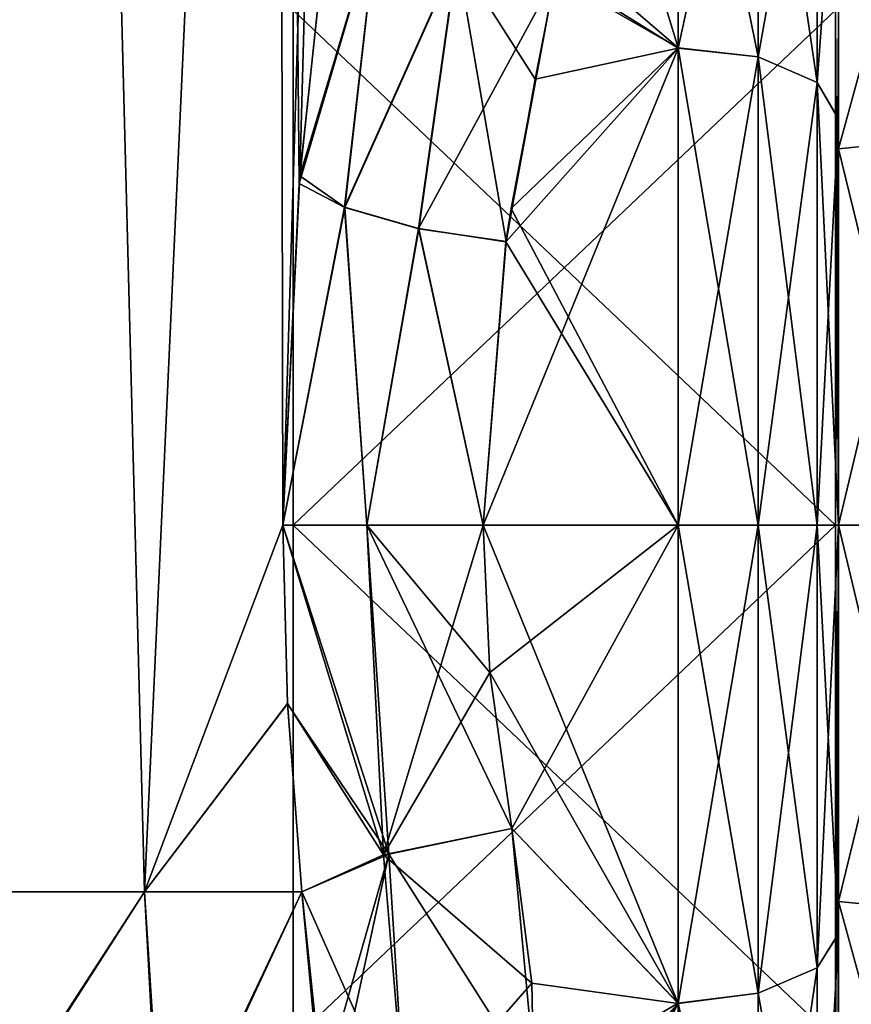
# Model space of a CAD drawing. Extents: x -23 to 700, y -1800 to 0.
# Tile 90 of 196: x 672 to 690, y -1782 to -1761. Entities that reach past the tile are written whole.
import ezdxf

# ---------------------------------------------------------------- set-up
doc = ezdxf.new("R2010")
doc.units = 0
doc.header["$LTSCALE"] = 21.316181
for name, color, linetype in [('1005', 7, 'CONTINUOUS'), ('1006', 7, 'CONTINUOUS'), ('1013', 7, 'CONTINUOUS'), ('1014', 7, 'CONTINUOUS'), ('1015', 7, 'CONTINUOUS'), ('1020', 7, 'CONTINUOUS'), ('1022', 7, 'CONTINUOUS'), ('1023', 7, 'CONTINUOUS'), ('1024', 7, 'CONTINUOUS'), ('1045', 7, 'CONTINUOUS'), ('1046', 7, 'CONTINUOUS'), ('1047', 7, 'CONTINUOUS'), ('1051', 7, 'CONTINUOUS'), ('1052', 7, 'CONTINUOUS'), ('1053', 7, 'CONTINUOUS'), ('1262', 7, 'CONTINUOUS'), ('1263', 7, 'CONTINUOUS'), ('1264', 7, 'CONTINUOUS'), ('1265', 7, 'CONTINUOUS'), ('1268', 7, 'CONTINUOUS'), ('1269', 7, 'CONTINUOUS'), ('1270', 7, 'CONTINUOUS'), ('1271', 7, 'CONTINUOUS')]:
    doc.layers.add(name, color=color, linetype=linetype)

msp = doc.modelspace()

# ---------------------------------------------------------------- linework, layer by layer
at = {"layer": '1005', "linetype": 'CONTINUOUS'}
for points in [[(673.208, -1716.55, 31.321), (667.05, -1716.55, 33), (669.817, -1780, 32.667), (673.208, -1716.55, 31.321)], [(674.86, -1780, 30.179), (673.208, -1716.55, 31.321), (669.817, -1780, 32.667), (674.86, -1780, 30.179)], [(677.779, -1716.55, 26.744), (673.208, -1716.55, 31.321), (674.86, -1780, 30.179), (677.779, -1716.55, 26.744)], [(677.876, -1772, 26.571), (677.779, -1716.55, 26.744), (674.86, -1780, 30.179), (677.876, -1772, 26.571)], [(678.687, -1760.264, 24.8), (677.779, -1716.55, 26.744), (678.235, -1764.549, 25.876), (678.687, -1760.264, 24.8)], [(678.235, -1764.549, 25.876), (677.779, -1716.55, 26.744), (677.876, -1772, 26.571), (678.235, -1764.549, 25.876)], [(677.979, -1775.895, 26.383), (677.876, -1772, 26.571), (674.86, -1780, 30.179), (677.979, -1775.895, 26.383)], [(678.293, -1780, 25.752), (677.979, -1775.895, 26.383), (674.86, -1780, 30.179), (678.293, -1780, 25.752)]]:
    msp.add_3dface(points, dxfattribs=at)
at = {"layer": '1006', "linetype": 'CONTINUOUS'}
for points in [[(673.208, -1716.55, -31.321), (669.817, -1780, -32.667), (667.05, -1716.55, -33), (673.208, -1716.55, -31.321)], [(674.86, -1780, -30.179), (669.817, -1780, -32.667), (673.208, -1716.55, -31.321), (674.86, -1780, -30.179)], [(677.779, -1716.55, -26.744), (674.86, -1780, -30.179), (673.208, -1716.55, -31.321), (677.779, -1716.55, -26.744)], [(677.876, -1772, -26.571), (674.86, -1780, -30.179), (677.779, -1716.55, -26.744), (677.876, -1772, -26.571)], [(679.55, -1716.55, -20.5), (677.876, -1772, -26.571), (677.779, -1716.55, -26.744), (679.55, -1716.55, -20.5)], [(678.248, -1764.383, -25.849), (677.876, -1772, -26.571), (679.55, -1716.55, -20.5), (678.248, -1764.383, -25.849)], [(678.717, -1760.007, -24.717), (678.248, -1764.383, -25.849), (679.55, -1716.55, -20.5), (678.717, -1760.007, -24.717)], [(677.979, -1775.894, -26.384), (674.86, -1780, -30.179), (677.876, -1772, -26.571), (677.979, -1775.894, -26.384)], [(678.293, -1780, -25.752), (674.86, -1780, -30.179), (677.979, -1775.894, -26.384), (678.293, -1780, -25.752)]]:
    msp.add_3dface(points, dxfattribs=at)
at = {"layer": '1013', "linetype": 'CONTINUOUS'}
for points in [[(690, -1755.988, -12.8), (690, -1755.989, 12.801), (690, -1763.142, -18.483), (690, -1755.988, -12.8)], [(690, -1755.989, 12.801), (690, -1763.15, 18.487), (690, -1763.142, -18.483), (690, -1755.989, 12.801)], [(690, -1763.15, 18.487), (690, -1772, 20.5), (690, -1763.142, -18.483), (690, -1763.15, 18.487)], [(690, -1763.142, -18.483), (690, -1772, 20.5), (690, -1772, -20.5), (690, -1763.142, -18.483)], [(690, -1772, -20.5), (690, -1772, 20.5), (690, -1780.905, 18.461), (690, -1772, -20.5)], [(690, -1780.911, -18.459), (690, -1772, -20.5), (690, -1780.905, 18.461), (690, -1780.911, -18.459)], [(690, -1788.022, 12.787), (690, -1780.911, -18.459), (690, -1780.905, 18.461), (690, -1788.022, 12.787)], [(690, -1788.03, -12.778), (690, -1780.911, -18.459), (690, -1788.022, 12.787), (690, -1788.03, -12.778)]]:
    msp.add_3dface(points, dxfattribs=at)
at = {"layer": '1014', "linetype": 'CONTINUOUS'}
for points in [[(682.247, -1772, 24), (682.39, -1775.215, 23.784), (686.5, -1772, 24), (682.247, -1772, 24)], [(686.5, -1772, -24), (686.5, -1782.432, -21.614), (682.247, -1772, -24), (686.5, -1772, -24)], [(682.247, -1772, -24), (686.5, -1782.432, -21.614), (682.39, -1775.214, -23.784), (682.247, -1772, -24)], [(682.39, -1775.215, 23.784), (682.87, -1778.62, 23.069), (686.5, -1772, 24), (682.39, -1775.215, 23.784)], [(686.5, -1772, 24), (682.87, -1778.62, 23.069), (686.5, -1782.43, 21.615), (686.5, -1772, 24)], [(682.39, -1775.214, -23.784), (686.5, -1782.432, -21.614), (682.87, -1778.62, -23.069), (682.39, -1775.214, -23.784)], [(682.87, -1778.62, 23.069), (683.4, -1784.227, 20.652), (686.5, -1782.43, 21.615), (682.87, -1778.62, 23.069)], [(682.87, -1778.62, -23.069), (686.5, -1782.432, -21.614), (683.308, -1781.991, -21.822), (682.87, -1778.62, -23.069)], [(683.308, -1781.991, -21.822), (686.5, -1782.432, -21.614), (683.381, -1785.755, -19.668), (683.308, -1781.991, -21.822)], [(683.29, -1787.19, 18.581), (682.857, -1789.87, 16.021), (686.5, -1782.43, 21.615), (683.29, -1787.19, 18.581)], [(686.5, -1782.43, 21.615), (682.857, -1789.87, 16.021), (686.5, -1790.769, 14.958), (686.5, -1782.43, 21.615)], [(683.4, -1784.227, 20.652), (683.29, -1787.19, 18.581), (686.5, -1782.43, 21.615), (683.4, -1784.227, 20.652)], [(686.5, -1782.432, -21.614), (686.5, -1790.771, -14.955), (683.381, -1785.755, -19.668), (686.5, -1782.432, -21.614)]]:
    msp.add_3dface(points, dxfattribs=at)
at = {"layer": '1015', "linetype": 'CONTINUOUS'}
for points in [[(686.5, -1761.598, 21.629), (686.5, -1753.232, 14.958), (683.837, -1759.941, 20.75), (686.5, -1761.598, 21.629)], [(686.5, -1753.23, -14.956), (686.5, -1761.596, -21.628), (684.5, -1755.024, -16.966), (686.5, -1753.23, -14.956)], [(684.5, -1755.024, -16.966), (686.5, -1761.596, -21.628), (683.942, -1759.39, -20.42), (684.5, -1755.024, -16.966)], [(683.942, -1759.39, -20.42), (686.5, -1761.596, -21.628), (683.814, -1760.047, -20.812), (683.942, -1759.39, -20.42)], [(683.814, -1760.047, -20.812), (686.5, -1761.596, -21.628), (682.86, -1765.098, -22.986), (683.814, -1760.047, -20.812)], [(683.385, -1762.276, 21.942), (686.5, -1761.598, 21.629), (683.837, -1759.941, 20.75), (683.385, -1762.276, 21.942)], [(682.247, -1772, 24), (686.5, -1772, 24), (686.5, -1761.598, 21.629), (682.247, -1772, 24)], [(682.247, -1772, 24), (686.5, -1761.598, 21.629), (682.747, -1765.817, 23.19), (682.247, -1772, 24)], [(682.747, -1765.817, 23.19), (686.5, -1761.598, 21.629), (683.385, -1762.276, 21.942), (682.747, -1765.817, 23.19)], [(686.5, -1761.596, -21.628), (686.5, -1772, -24), (682.86, -1765.098, -22.986), (686.5, -1761.596, -21.628)], [(682.86, -1765.098, -22.986), (686.5, -1772, -24), (682.742, -1765.826, -23.192), (682.86, -1765.098, -22.986)], [(686.5, -1772, -24), (682.247, -1772, -24), (682.742, -1765.826, -23.192), (686.5, -1772, -24)]]:
    msp.add_3dface(points, dxfattribs=at)
at = {"layer": '1020', "linetype": 'CONTINUOUS'}
for points in [[(669.817, -1780, -32.667), (674.86, -1780, -30.179), (670.033, -1787.516, -31.144), (669.817, -1780, -32.667)], [(674.86, -1780, -30.179), (675.272, -1786.473, -28.628), (670.033, -1787.516, -31.144), (674.86, -1780, -30.179)], [(674.86, -1780, -30.179), (678.293, -1780, -25.752), (675.272, -1786.473, -28.628), (674.86, -1780, -30.179)], [(675.272, -1786.473, -28.628), (678.293, -1780, -25.752), (678.663, -1783.536, -24.597), (675.272, -1786.473, -28.628)]]:
    msp.add_3dface(points, dxfattribs=at)
at = {"layer": '1022', "linetype": 'CONTINUOUS'}
for points in [[(674.86, -1780, 30.179), (669.817, -1780, 32.667), (669.967, -1787.522, 31.159), (674.86, -1780, 30.179)], [(675.219, -1786.491, 28.67), (674.86, -1780, 30.179), (669.967, -1787.522, 31.159), (675.219, -1786.491, 28.67)], [(678.293, -1780, 25.752), (674.86, -1780, 30.179), (675.219, -1786.491, 28.67), (678.293, -1780, 25.752)], [(678.698, -1784.402, 24.202), (678.293, -1780, 25.752), (675.219, -1786.491, 28.67), (678.698, -1784.402, 24.202)]]:
    msp.add_3dface(points, dxfattribs=at)
at = {"layer": '1023', "linetype": 'CONTINUOUS'}
for points in [[(686.5, -1761.596, -21.628), (686.5, -1753.23, -14.956), (688.249, -1761.79, -21.202), (686.5, -1761.596, -21.628)], [(686.5, -1753.23, -14.956), (688.249, -1753.602, -14.672), (688.249, -1761.79, -21.202), (686.5, -1753.23, -14.956)], [(686.5, -1753.232, 14.958), (686.5, -1761.598, 21.629), (688.249, -1753.602, 14.672), (686.5, -1753.232, 14.958)], [(686.5, -1761.598, 21.629), (688.249, -1761.79, 21.202), (688.249, -1753.602, 14.672), (686.5, -1761.598, 21.629)], [(688.249, -1761.79, 21.202), (689.531, -1754.605, 13.872), (688.249, -1753.602, 14.672), (688.249, -1761.79, 21.202)], [(689.531, -1754.605, -13.872), (689.531, -1762.346, -20.046), (688.249, -1753.602, -14.672), (689.531, -1754.605, -13.872)], [(688.249, -1753.602, -14.672), (689.531, -1762.346, -20.046), (688.249, -1761.79, -21.202), (688.249, -1753.602, -14.672)], [(689.531, -1762.346, 20.046), (689.531, -1754.605, 13.872), (688.249, -1761.79, 21.202), (689.531, -1762.346, 20.046)], [(689.531, -1762.346, 20.046), (690, -1755.989, 12.801), (689.531, -1754.605, 13.872), (689.531, -1762.346, 20.046)], [(689.531, -1754.605, -13.872), (690, -1755.988, -12.8), (689.531, -1762.346, -20.046), (689.531, -1754.605, -13.872)], [(690, -1755.988, -12.8), (690, -1763.142, -18.483), (689.531, -1762.346, -20.046), (690, -1755.988, -12.8)], [(690, -1763.15, 18.487), (690, -1755.989, 12.801), (689.531, -1762.346, 20.046), (690, -1763.15, 18.487)], [(686.5, -1772, -24), (686.5, -1761.596, -21.628), (688.249, -1772, -23.532), (686.5, -1772, -24)], [(688.249, -1772, -23.532), (686.5, -1761.596, -21.628), (688.249, -1761.79, -21.202), (688.249, -1772, -23.532)], [(686.5, -1761.598, 21.629), (686.5, -1772, 24), (688.249, -1761.79, 21.202), (686.5, -1761.598, 21.629)], [(686.5, -1772, 24), (688.249, -1772, 23.532), (688.249, -1761.79, 21.202), (686.5, -1772, 24)], [(689.531, -1772, -22.25), (688.249, -1772, -23.532), (688.249, -1761.79, -21.202), (689.531, -1772, -22.25)], [(689.531, -1762.346, -20.046), (689.531, -1772, -22.25), (688.249, -1761.79, -21.202), (689.531, -1762.346, -20.046)], [(688.249, -1772, 23.532), (689.531, -1762.346, 20.046), (688.249, -1761.79, 21.202), (688.249, -1772, 23.532)], [(688.249, -1772, 23.532), (689.531, -1772, 22.25), (689.531, -1762.346, 20.046), (688.249, -1772, 23.532)], [(689.531, -1772, 22.25), (690, -1763.15, 18.487), (689.531, -1762.346, 20.046), (689.531, -1772, 22.25)], [(690, -1763.142, -18.483), (690, -1772, -20.5), (689.531, -1762.346, -20.046), (690, -1763.142, -18.483)], [(690, -1772, -20.5), (689.531, -1772, -22.25), (689.531, -1762.346, -20.046), (690, -1772, -20.5)], [(690, -1772, 20.5), (690, -1763.15, 18.487), (689.531, -1772, 22.25), (690, -1772, 20.5)]]:
    msp.add_3dface(points, dxfattribs=at)
at = {"layer": '1024', "linetype": 'CONTINUOUS'}
for points in [[(686.5, -1772, 24), (686.5, -1782.43, 21.615), (688.249, -1772, 23.532), (686.5, -1772, 24)], [(686.5, -1782.43, 21.615), (688.249, -1782.21, 21.202), (688.249, -1772, 23.532), (686.5, -1782.43, 21.615)], [(686.5, -1782.432, -21.614), (686.5, -1772, -24), (688.249, -1782.21, -21.202), (686.5, -1782.432, -21.614)], [(686.5, -1772, -24), (688.249, -1772, -23.532), (688.249, -1782.21, -21.202), (686.5, -1772, -24)], [(689.531, -1772, -22.25), (689.531, -1781.654, -20.046), (688.249, -1772, -23.532), (689.531, -1772, -22.25)], [(688.249, -1772, -23.532), (689.531, -1781.654, -20.046), (688.249, -1782.21, -21.202), (688.249, -1772, -23.532)], [(689.531, -1781.654, 20.046), (689.531, -1772, 22.25), (688.249, -1782.21, 21.202), (689.531, -1781.654, 20.046)], [(688.249, -1782.21, 21.202), (689.531, -1772, 22.25), (688.249, -1772, 23.532), (688.249, -1782.21, 21.202)], [(690, -1780.905, 18.461), (690, -1772, 20.5), (689.531, -1781.654, 20.046), (690, -1780.905, 18.461)], [(689.531, -1781.654, 20.046), (690, -1772, 20.5), (689.531, -1772, 22.25), (689.531, -1781.654, 20.046)], [(690, -1772, -20.5), (690, -1780.911, -18.459), (689.531, -1772, -22.25), (690, -1772, -20.5)], [(689.531, -1772, -22.25), (690, -1780.911, -18.459), (689.531, -1781.654, -20.046), (689.531, -1772, -22.25)], [(690, -1788.022, 12.787), (690, -1780.905, 18.461), (689.531, -1789.395, 13.872), (690, -1788.022, 12.787)], [(689.531, -1789.395, 13.872), (690, -1780.905, 18.461), (689.531, -1781.654, 20.046), (689.531, -1789.395, 13.872)], [(690, -1780.911, -18.459), (690, -1788.03, -12.778), (689.531, -1789.395, -13.872), (690, -1780.911, -18.459)], [(689.531, -1781.654, -20.046), (690, -1780.911, -18.459), (689.531, -1789.395, -13.872), (689.531, -1781.654, -20.046)], [(689.531, -1781.654, -20.046), (689.531, -1789.395, -13.872), (688.249, -1782.21, -21.202), (689.531, -1781.654, -20.046)], [(689.531, -1789.395, 13.872), (689.531, -1781.654, 20.046), (688.249, -1790.398, 14.672), (689.531, -1789.395, 13.872)], [(688.249, -1790.398, 14.672), (689.531, -1781.654, 20.046), (688.249, -1782.21, 21.202), (688.249, -1790.398, 14.672)], [(686.5, -1782.43, 21.615), (688.249, -1790.398, 14.672), (688.249, -1782.21, 21.202), (686.5, -1782.43, 21.615)], [(686.5, -1782.432, -21.614), (688.249, -1782.21, -21.202), (688.249, -1790.398, -14.672), (686.5, -1782.432, -21.614)], [(688.249, -1782.21, -21.202), (689.531, -1789.395, -13.872), (688.249, -1790.398, -14.672), (688.249, -1782.21, -21.202)], [(686.5, -1782.43, 21.615), (686.5, -1790.769, 14.958), (688.249, -1790.398, 14.672), (686.5, -1782.43, 21.615)], [(686.5, -1790.771, -14.955), (686.5, -1782.432, -21.614), (688.249, -1790.398, -14.672), (686.5, -1790.771, -14.955)]]:
    msp.add_3dface(points, dxfattribs=at)
at = {"layer": '1045', "linetype": 'CONTINUOUS'}
for points in [[(683.4, -1784.227, 20.652), (682.87, -1778.62, 23.069), (680.187, -1779.18, 23.769), (683.4, -1784.227, 20.652)], [(678.293, -1780, 25.752), (678.698, -1784.402, 24.202), (680.187, -1779.18, 23.769), (678.293, -1780, 25.752)], [(678.698, -1784.402, 24.202), (678.728, -1785.902, 23.399), (680.187, -1779.18, 23.769), (678.698, -1784.402, 24.202)], [(680.187, -1779.18, 23.769), (678.728, -1785.902, 23.399), (680.558, -1785.13, 21.142), (680.187, -1779.18, 23.769)], [(683.4, -1784.227, 20.652), (680.187, -1779.18, 23.769), (680.558, -1785.13, 21.142), (683.4, -1784.227, 20.652)]]:
    msp.add_3dface(points, dxfattribs=at)
at = {"layer": '1046', "linetype": 'CONTINUOUS'}
for points in [[(677.876, -1772, 26.571), (677.979, -1775.895, 26.383), (680.187, -1779.18, 23.769), (677.876, -1772, 26.571)], [(679.712, -1772, 24.691), (677.876, -1772, 26.571), (680.187, -1779.18, 23.769), (679.712, -1772, 24.691)], [(682.87, -1778.62, 23.069), (682.39, -1775.215, 23.784), (679.712, -1772, 24.691), (682.87, -1778.62, 23.069)], [(682.87, -1778.62, 23.069), (679.712, -1772, 24.691), (680.187, -1779.18, 23.769), (682.87, -1778.62, 23.069)], [(682.39, -1775.215, 23.784), (682.247, -1772, 24), (679.712, -1772, 24.691), (682.39, -1775.215, 23.784)], [(677.979, -1775.895, 26.383), (678.293, -1780, 25.752), (680.187, -1779.18, 23.769), (677.979, -1775.895, 26.383)]]:
    msp.add_3dface(points, dxfattribs=at)
at = {"layer": '1047', "linetype": 'CONTINUOUS'}
for points in [[(678.687, -1760.264, 24.8), (678.235, -1764.549, 25.876), (679.953, -1758.715, 22.198), (678.687, -1760.264, 24.8)], [(679.953, -1758.715, 22.198), (678.235, -1764.549, 25.876), (679.231, -1765.074, 24.513), (679.953, -1758.715, 22.198)], [(681.679, -1759.604, 21.12), (679.953, -1758.715, 22.198), (679.231, -1765.074, 24.513), (681.679, -1759.604, 21.12)], [(680.842, -1765.542, 23.513), (681.679, -1759.604, 21.12), (679.231, -1765.074, 24.513), (680.842, -1765.542, 23.513)], [(682.747, -1765.817, 23.19), (681.679, -1759.604, 21.12), (680.842, -1765.542, 23.513), (682.747, -1765.817, 23.19)], [(682.747, -1765.817, 23.19), (683.385, -1762.276, 21.942), (681.679, -1759.604, 21.12), (682.747, -1765.817, 23.19)], [(683.385, -1762.276, 21.942), (683.837, -1759.941, 20.75), (681.679, -1759.604, 21.12), (683.385, -1762.276, 21.942)], [(678.235, -1764.549, 25.876), (677.876, -1772, 26.571), (679.231, -1765.074, 24.513), (678.235, -1764.549, 25.876)], [(679.231, -1765.074, 24.513), (677.876, -1772, 26.571), (679.712, -1772, 24.691), (679.231, -1765.074, 24.513)], [(680.842, -1765.542, 23.513), (679.231, -1765.074, 24.513), (679.712, -1772, 24.691), (680.842, -1765.542, 23.513)], [(682.247, -1772, 24), (680.842, -1765.542, 23.513), (679.712, -1772, 24.691), (682.247, -1772, 24)], [(682.247, -1772, 24), (682.747, -1765.817, 23.19), (680.842, -1765.542, 23.513), (682.247, -1772, 24)]]:
    msp.add_3dface(points, dxfattribs=at)
at = {"layer": '1051', "linetype": 'CONTINUOUS'}
for points in [[(678.248, -1764.383, -25.849), (678.717, -1760.007, -24.717), (679.951, -1758.707, -22.197), (678.248, -1764.383, -25.849)], [(679.226, -1765.065, -24.516), (678.248, -1764.383, -25.849), (679.951, -1758.707, -22.197), (679.226, -1765.065, -24.516)], [(681.67, -1759.595, -21.12), (679.226, -1765.065, -24.516), (679.951, -1758.707, -22.197), (681.67, -1759.595, -21.12)], [(680.84, -1765.534, -23.512), (679.226, -1765.065, -24.516), (681.67, -1759.595, -21.12), (680.84, -1765.534, -23.512)], [(683.814, -1760.047, -20.812), (680.84, -1765.534, -23.512), (681.67, -1759.595, -21.12), (683.814, -1760.047, -20.812)], [(683.814, -1760.047, -20.812), (682.742, -1765.826, -23.192), (680.84, -1765.534, -23.512), (683.814, -1760.047, -20.812)], [(683.814, -1760.047, -20.812), (682.86, -1765.098, -22.986), (682.742, -1765.826, -23.192), (683.814, -1760.047, -20.812)], [(677.876, -1772, -26.571), (678.248, -1764.383, -25.849), (679.226, -1765.065, -24.516), (677.876, -1772, -26.571)], [(679.713, -1772, -24.691), (677.876, -1772, -26.571), (679.226, -1765.065, -24.516), (679.713, -1772, -24.691)], [(680.84, -1765.534, -23.512), (679.713, -1772, -24.691), (679.226, -1765.065, -24.516), (680.84, -1765.534, -23.512)], [(682.247, -1772, -24), (679.713, -1772, -24.691), (680.84, -1765.534, -23.512), (682.247, -1772, -24)], [(682.742, -1765.826, -23.192), (682.247, -1772, -24), (680.84, -1765.534, -23.512), (682.742, -1765.826, -23.192)]]:
    msp.add_3dface(points, dxfattribs=at)
at = {"layer": '1052', "linetype": 'CONTINUOUS'}
for points in [[(677.979, -1775.894, -26.384), (677.876, -1772, -26.571), (680.074, -1779.195, -23.775), (677.979, -1775.894, -26.384)], [(680.074, -1779.195, -23.775), (677.876, -1772, -26.571), (679.713, -1772, -24.691), (680.074, -1779.195, -23.775)], [(682.247, -1772, -24), (680.074, -1779.195, -23.775), (679.713, -1772, -24.691), (682.247, -1772, -24)], [(682.247, -1772, -24), (682.39, -1775.214, -23.784), (680.074, -1779.195, -23.775), (682.247, -1772, -24)], [(682.39, -1775.214, -23.784), (682.87, -1778.62, -23.069), (680.074, -1779.195, -23.775), (682.39, -1775.214, -23.784)], [(678.293, -1780, -25.752), (677.979, -1775.894, -26.384), (680.074, -1779.195, -23.775), (678.293, -1780, -25.752)]]:
    msp.add_3dface(points, dxfattribs=at)
at = {"layer": '1053', "linetype": 'CONTINUOUS'}
for points in [[(682.87, -1778.62, -23.069), (683.308, -1781.991, -21.822), (680.074, -1779.195, -23.775), (682.87, -1778.62, -23.069)], [(680.565, -1785.126, -21.139), (678.293, -1780, -25.752), (680.074, -1779.195, -23.775), (680.565, -1785.126, -21.139)], [(683.308, -1781.991, -21.822), (680.565, -1785.126, -21.139), (680.074, -1779.195, -23.775), (683.308, -1781.991, -21.822)], [(678.663, -1783.536, -24.597), (678.293, -1780, -25.752), (680.565, -1785.126, -21.139), (678.663, -1783.536, -24.597)], [(683.308, -1781.991, -21.822), (683.381, -1785.755, -19.668), (680.565, -1785.126, -21.139), (683.308, -1781.991, -21.822)]]:
    msp.add_3dface(points, dxfattribs=at)
at = {"layer": '1262', "linetype": 'CONTINUOUS'}
for points in [[(690, -1760.764, 11.235), (690, -1772, 15.889), (690, -1756.837, 15.164), (690, -1760.764, 11.235)], [(690, -1756.837, 15.164), (690, -1772, 15.889), (690, -1780.206, 19.812), (690, -1756.837, 15.164)], [(690, -1772, -15.889), (690, -1760.764, -11.235), (690, -1756.837, -15.164), (690, -1772, -15.889)], [(690, -1763.794, -19.812), (690, -1772, -15.889), (690, -1756.837, -15.164), (690, -1763.794, -19.812)], [(690, -1763.794, 19.812), (690, -1756.837, 15.164), (690, -1780.206, 19.812), (690, -1763.794, 19.812)], [(690, -1787.163, -15.164), (690, -1772, -15.889), (690, -1763.794, -19.812), (690, -1787.163, -15.164)], [(690, -1780.206, -19.812), (690, -1787.163, -15.164), (690, -1763.794, -19.812), (690, -1780.206, -19.812)], [(690, -1772, -21.444), (690, -1780.206, -19.812), (690, -1763.794, -19.812), (690, -1772, -21.444)], [(690, -1772, 21.444), (690, -1763.794, 19.812), (690, -1780.206, 19.812), (690, -1772, 21.444)], [(690, -1772, 15.889), (690, -1783.236, 11.235), (690, -1787.163, 15.164), (690, -1772, 15.889)], [(690, -1780.206, 19.812), (690, -1772, 15.889), (690, -1787.163, 15.164), (690, -1780.206, 19.812)], [(690, -1783.236, -11.235), (690, -1772, -15.889), (690, -1787.163, -15.164), (690, -1783.236, -11.235)]]:
    msp.add_3dface(points, dxfattribs=at)
at = {"layer": '1263', "linetype": 'CONTINUOUS'}
for points in [[(678.1, -1756.115), (678.1, -1760.768, -11.232), (678.1, -1787.885), (678.1, -1756.115)], [(678.1, -1756.115), (678.1, -1787.885), (678.1, -1783.232, 11.232), (678.1, -1756.115)], [(678.1, -1756.115), (678.1, -1783.232, 11.232), (678.1, -1760.768, 11.232), (678.1, -1756.115)], [(678.1, -1760.768, -11.232), (678.1, -1772, -15.885), (678.1, -1783.232, -11.232), (678.1, -1760.768, -11.232)], [(678.1, -1760.768, -11.232), (678.1, -1783.232, -11.232), (678.1, -1787.885), (678.1, -1760.768, -11.232)], [(678.1, -1783.232, 11.232), (678.1, -1772, 15.885), (678.1, -1760.768, 11.232), (678.1, -1783.232, 11.232)]]:
    msp.add_3dface(points, dxfattribs=at)
at = {"layer": '1264', "linetype": 'CONTINUOUS'}
for points in [[(678.1, -1772, -15.885), (678.1, -1760.768, -11.232), (689.934, -1772, -15.885), (678.1, -1772, -15.885)], [(689.934, -1772, -15.885), (678.1, -1760.768, -11.232), (689.934, -1760.768, -11.232), (689.934, -1772, -15.885)], [(678.1, -1783.232, -11.232), (678.1, -1772, -15.885), (689.934, -1783.232, -11.232), (678.1, -1783.232, -11.232)], [(689.934, -1783.232, -11.232), (678.1, -1772, -15.885), (689.934, -1772, -15.885), (689.934, -1783.232, -11.232)]]:
    msp.add_3dface(points, dxfattribs=at)
at = {"layer": '1265', "linetype": 'CONTINUOUS'}
for points in [[(678.1, -1760.768, 11.232), (678.1, -1772, 15.885), (689.934, -1760.768, 11.232), (678.1, -1760.768, 11.232)], [(689.934, -1760.768, 11.232), (678.1, -1772, 15.885), (689.934, -1772, 15.885), (689.934, -1760.768, 11.232)], [(678.1, -1772, 15.885), (678.1, -1783.232, 11.232), (689.934, -1772, 15.885), (678.1, -1772, 15.885)], [(689.934, -1772, 15.885), (678.1, -1783.232, 11.232), (689.934, -1783.232, 11.232), (689.934, -1772, 15.885)]]:
    msp.add_3dface(points, dxfattribs=at)
at = {"layer": '1268', "linetype": 'CONTINUOUS'}
for points in [[(692.009, -1763.593, -20.297), (690, -1756.837, -15.164), (692.009, -1756.465, -15.535), (692.009, -1763.593, -20.297)], [(690, -1763.794, -19.812), (690, -1756.837, -15.164), (692.009, -1763.593, -20.297), (690, -1763.794, -19.812)], [(692.009, -1772, -21.97), (690, -1763.794, -19.812), (692.009, -1763.593, -20.297), (692.009, -1772, -21.97)], [(690, -1772, -21.444), (690, -1763.794, -19.812), (692.009, -1772, -21.97), (690, -1772, -21.444)], [(690, -1780.206, -19.812), (690, -1772, -21.444), (692.009, -1780.407, -20.297), (690, -1780.206, -19.812)], [(692.009, -1780.407, -20.297), (690, -1772, -21.444), (692.009, -1772, -21.97), (692.009, -1780.407, -20.297)], [(690, -1787.163, -15.164), (690, -1780.206, -19.812), (692.009, -1787.535, -15.535), (690, -1787.163, -15.164)], [(692.009, -1787.535, -15.535), (690, -1780.206, -19.812), (692.009, -1780.407, -20.297), (692.009, -1787.535, -15.535)]]:
    msp.add_3dface(points, dxfattribs=at)
at = {"layer": '1269', "linetype": 'CONTINUOUS'}
for points in [[(690, -1756.837, 15.164), (690, -1763.794, 19.812), (692.009, -1756.465, 15.535), (690, -1756.837, 15.164)], [(692.009, -1756.465, 15.535), (690, -1763.794, 19.812), (692.009, -1763.593, 20.297), (692.009, -1756.465, 15.535)], [(690, -1763.794, 19.812), (690, -1772, 21.444), (692.009, -1763.593, 20.297), (690, -1763.794, 19.812)], [(692.009, -1763.593, 20.297), (690, -1772, 21.444), (692.009, -1772, 21.97), (692.009, -1763.593, 20.297)], [(690, -1772, 21.444), (690, -1780.206, 19.812), (692.009, -1772, 21.97), (690, -1772, 21.444)], [(692.009, -1772, 21.97), (690, -1780.206, 19.812), (692.009, -1780.407, 20.297), (692.009, -1772, 21.97)], [(690, -1780.206, 19.812), (690, -1787.163, 15.164), (692.009, -1780.407, 20.297), (690, -1780.206, 19.812)], [(692.009, -1780.407, 20.297), (690, -1787.163, 15.164), (692.009, -1787.535, 15.535), (692.009, -1780.407, 20.297)]]:
    msp.add_3dface(points, dxfattribs=at)
at = {"layer": '1270', "linetype": 'CONTINUOUS'}
for points in [[(690, -1772, 15.889), (690, -1760.764, 11.235), (689.934, -1772, 15.885), (690, -1772, 15.889)], [(690, -1760.764, 11.235), (689.934, -1760.768, 11.232), (689.934, -1772, 15.885), (690, -1760.764, 11.235)], [(690, -1783.236, 11.235), (690, -1772, 15.889), (689.934, -1783.232, 11.232), (690, -1783.236, 11.235)], [(690, -1772, 15.889), (689.934, -1772, 15.885), (689.934, -1783.232, 11.232), (690, -1772, 15.889)]]:
    msp.add_3dface(points, dxfattribs=at)
at = {"layer": '1271', "linetype": 'CONTINUOUS'}
for points in [[(690, -1760.764, -11.235), (690, -1772, -15.889), (689.934, -1760.768, -11.232), (690, -1760.764, -11.235)], [(690, -1772, -15.889), (689.934, -1772, -15.885), (689.934, -1760.768, -11.232), (690, -1772, -15.889)], [(690, -1772, -15.889), (690, -1783.236, -11.235), (689.934, -1772, -15.885), (690, -1772, -15.889)], [(690, -1783.236, -11.235), (689.934, -1783.232, -11.232), (689.934, -1772, -15.885), (690, -1783.236, -11.235)]]:
    msp.add_3dface(points, dxfattribs=at)

doc.saveas('drawing.dxf')
